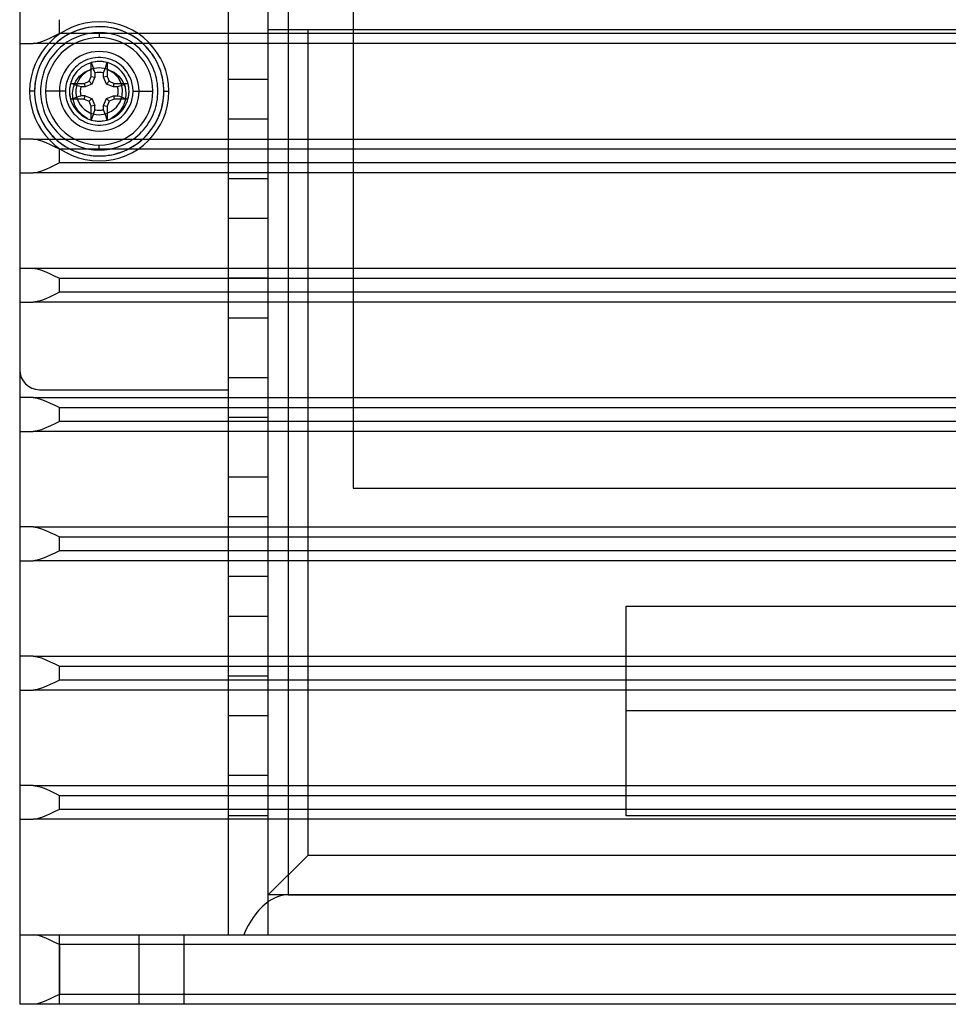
# Model space of a CAD drawing. Header units: millimetres. Extents: x -76 to 76, y -50 to 48.
# Tile 1 of 18: x -76 to -29, y -50 to 0. Entities that reach past the tile are written whole.
import ezdxf

# ---------------------------------------------------------------- set-up
doc = ezdxf.new("R2010")
doc.units = ezdxf.units.MM
doc.layers.add('MAIN-1', color=7, linetype='Continuous')
doc.layers.add('MAIN-2', color=7, linetype='Continuous')

msp = doc.modelspace()

# ---------------------------------------------------------------- linework, layer by layer
at = {"layer": 'MAIN-1'}
for p, q in [((-75.5, 0.5), (-75.5, -1.2)), ((-73.5, -0.7), (-73.5, 0)), ((-73.959, -0.925), (-74.185, -1.026)), ((-73.73, -0.815), (-73.959, -0.925)), ((-73.5, -0.7), (-73.73, -0.815)), ((-26.923, -0.7), (-73.5, -0.7)), ((-75.5, -1.2), (-75.5, -6)), ((-75.5, -1.2), (-74.823, -1.2)), ((-74.621, -1.175), (-74.823, -1.2)), ((-26.923, -1.2), (-74.823, -1.2)), ((-74.406, -1.112), (-74.621, -1.175)), ((-74.185, -1.026), (-74.406, -1.112)), ((-75.5, -6), (-75.5, -7.7)), ((-74.823, -6), (-75.5, -6)), ((-74.823, -6), (-26.923, -6)), ((-74.823, -6), (-74.621, -6.025)), ((-74.621, -6.025), (-74.406, -6.088)), ((-74.406, -6.088), (-74.185, -6.174)), ((-74.185, -6.174), (-73.959, -6.275)), ((-73.959, -6.275), (-73.73, -6.386)), ((-73.73, -6.386), (-73.5, -6.5)), ((-73.5, -6.5), (-26.923, -6.5)), ((-73.5, -7.2), (-73.5, -6.5)), ((-73.959, -7.425), (-74.185, -7.526)), ((-73.73, -7.315), (-73.959, -7.425)), ((-73.5, -7.2), (-73.73, -7.315)), ((-26.923, -7.2), (-73.5, -7.2)), ((-75.5, -7.7), (-75.5, -12.5)), ((-75.5, -7.7), (-74.823, -7.7)), ((-74.621, -7.675), (-74.823, -7.7)), ((-26.923, -7.7), (-74.823, -7.7)), ((-74.406, -7.612), (-74.621, -7.675)), ((-74.185, -7.526), (-74.406, -7.612)), ((-75.5, -12.5), (-75.5, -14.2)), ((-75.5, -12.5), (-74.823, -12.5)), ((-74.823, -12.5), (-26.923, -12.5)), ((-74.823, -12.5), (-74.621, -12.525)), ((-74.621, -12.525), (-74.406, -12.588)), ((-74.406, -12.588), (-74.185, -12.674)), ((-74.185, -12.674), (-73.959, -12.775)), ((-73.959, -12.775), (-73.73, -12.886)), ((-73.73, -12.886), (-73.5, -13)), ((-73.5, -13), (-26.923, -13)), ((-73.5, -13.7), (-73.5, -13)), ((-73.73, -13.815), (-73.959, -13.925)), ((-73.5, -13.7), (-73.73, -13.815)), ((-26.923, -13.7), (-73.5, -13.7)), ((-75.5, -14.2), (-75.5, -19)), ((-75.5, -14.2), (-74.823, -14.2)), ((-74.621, -14.175), (-74.823, -14.2)), ((-26.923, -14.2), (-74.823, -14.2)), ((-74.406, -14.112), (-74.621, -14.175)), ((-74.185, -14.026), (-74.406, -14.112)), ((-73.959, -13.925), (-74.185, -14.026)), ((-75.5, -19), (-75.5, -20.7)), ((-74.823, -19), (-75.5, -19)), ((-74.823, -19), (-26.923, -19)), ((-74.823, -19), (-74.621, -19.025)), ((-74.621, -19.025), (-74.406, -19.088)), ((-74.406, -19.088), (-74.185, -19.174)), ((-74.185, -19.174), (-73.959, -19.275)), ((-73.959, -19.275), (-73.73, -19.386)), ((-73.73, -19.386), (-73.5, -19.5)), ((-73.5, -19.5), (-26.923, -19.5)), ((-73.5, -20.2), (-73.5, -19.5)), ((-73.5, -20.2), (-73.729, -20.314)), ((-26.923, -20.2), (-73.5, -20.2)), ((-75.5, -20.7), (-75.5, -25.5)), ((-75.5, -20.7), (-74.823, -20.7)), ((-74.62, -20.675), (-74.823, -20.7)), ((-26.923, -20.7), (-74.823, -20.7)), ((-74.405, -20.612), (-74.62, -20.675)), ((-74.182, -20.525), (-74.405, -20.612)), ((-73.956, -20.424), (-74.182, -20.525)), ((-73.729, -20.314), (-73.956, -20.424)), ((-75.5, -25.5), (-75.5, -27.2)), ((-74.823, -25.5), (-75.5, -25.5)), ((-74.823, -25.5), (-26.679, -25.5)), ((-74.823, -25.5), (-74.621, -25.525)), ((-74.621, -25.525), (-74.406, -25.588)), ((-74.406, -25.588), (-74.185, -25.674)), ((-74.185, -25.674), (-73.959, -25.775)), ((-73.959, -25.775), (-73.73, -25.886)), ((-73.73, -25.886), (-73.5, -26)), ((-73.5, -26), (-26.486, -26)), ((-73.5, -26.7), (-73.5, -26)), ((-73.5, -26.7), (-73.73, -26.815)), ((-26.102, -26.7), (-73.5, -26.7)), ((-75.5, -27.2), (-75.5, -32)), ((-75.5, -27.2), (-74.823, -27.2)), ((-74.621, -27.175), (-74.823, -27.2)), ((-25.727, -27.2), (-74.823, -27.2)), ((-74.406, -27.112), (-74.621, -27.175)), ((-74.185, -27.026), (-74.406, -27.112)), ((-73.959, -26.925), (-74.185, -27.026)), ((-73.73, -26.815), (-73.959, -26.925)), ((-75.5, -32), (-75.5, -33.7)), ((-74.823, -32), (-75.5, -32)), ((-74.823, -32), (74.823, -32)), ((-74.823, -32), (-74.621, -32.025)), ((-74.621, -32.025), (-74.406, -32.088)), ((-74.406, -32.088), (-74.185, -32.174)), ((-74.185, -32.174), (-73.959, -32.275)), ((-73.959, -32.275), (-73.73, -32.386)), ((-73.73, -32.386), (-73.5, -32.5)), ((-73.5, -32.5), (73.5, -32.5)), ((-73.5, -33.2), (-73.5, -32.5)), ((-74.406, -33.612), (-74.621, -33.675)), ((-74.185, -33.526), (-74.406, -33.612)), ((-73.959, -33.425), (-74.185, -33.526)), ((-73.73, -33.315), (-73.959, -33.425)), ((-73.5, -33.2), (-73.73, -33.315)), ((73.5, -33.2), (-73.5, -33.2)), ((-75.5, -33.7), (-75.5, -38.5)), ((-75.5, -33.7), (-74.823, -33.7)), ((-74.621, -33.675), (-74.823, -33.7)), ((74.823, -33.7), (-74.823, -33.7)), ((-75.5, -38.5), (-75.5, -40.2)), ((-74.823, -38.5), (-75.5, -38.5)), ((-74.823, -38.5), (74.823, -38.5)), ((-74.823, -38.5), (-74.621, -38.525)), ((-74.621, -38.525), (-74.406, -38.588)), ((-74.406, -38.588), (-74.185, -38.674)), ((-74.185, -38.674), (-73.959, -38.775)), ((-73.959, -38.775), (-73.73, -38.886)), ((-73.73, -38.886), (-73.5, -39)), ((-73.5, -39), (73.5, -39)), ((-73.5, -39.7), (-73.5, -39)), ((-74.185, -40.026), (-74.406, -40.112)), ((-73.959, -39.925), (-74.185, -40.026)), ((-73.73, -39.815), (-73.959, -39.925)), ((-73.5, -39.7), (-73.73, -39.815)), ((73.5, -39.7), (-73.5, -39.7)), ((-75.5, -40.2), (-75.5, -46)), ((-75.5, -40.2), (-74.823, -40.2)), ((-74.621, -40.175), (-74.823, -40.2)), ((74.823, -40.2), (-74.823, -40.2)), ((-74.406, -40.112), (-74.621, -40.175)), ((-75.5, -46), (-75.5, -49.5)), ((-75.5, -46), (-73.5, -46)), ((-73.5, -46), (73.5, -46)), ((-73.5, -49.5), (-73.5, -46)), ((-73.5, -49.5), (-75.5, -49.5)), ((73.5, -49.5), (-73.5, -49.5))]:
    msp.add_line(p, q, dxfattribs=at)
at = {"layer": 'MAIN-2'}
for p, q in [((-58.728, 45.417), (-58.728, -23.555)), ((-62, 43), (-62, -44)), ((-63, -46), (-63, 42)), ((-65, -18.6), (-65, 11.4)), ((-72.376, -0.47), (-72.612, -0.546)), ((-72.394, -0.475), (-72.568, -0.53)), ((-72.219, -0.43), (-72.394, -0.475)), ((-72.131, -0.412), (-72.376, -0.47)), ((-72.042, -0.395), (-72.219, -0.43)), ((-71.881, -0.372), (-72.131, -0.412)), ((-71.863, -0.37), (-72.042, -0.395)), ((-71.627, -0.352), (-71.881, -0.372)), ((-71.683, -0.355), (-71.863, -0.37)), ((-71.5, -0.35), (-71.683, -0.355)), ((-71.373, -0.352), (-71.627, -0.352)), ((-71.5, -0.1), (-71.5, -0.1)), ((-71.352, -0.353), (-71.5, -0.35)), ((-71.119, -0.372), (-71.373, -0.352)), ((-71.206, -0.363), (-71.352, -0.353)), ((-71.062, -0.379), (-71.206, -0.363)), ((-70.869, -0.412), (-71.119, -0.372)), ((-70.918, -0.402), (-71.062, -0.379)), ((-70.776, -0.431), (-70.918, -0.402)), ((-70.624, -0.47), (-70.869, -0.412)), ((-70.636, -0.466), (-70.776, -0.431)), ((-70.497, -0.508), (-70.636, -0.466)), ((-70.388, -0.546), (-70.624, -0.47)), ((-73.425, -0.981), (-73.579, -1.102)), ((-73.26, -0.868), (-73.45, -1)), ((-73.264, -0.87), (-73.425, -0.981)), ((-73.097, -0.769), (-73.264, -0.87)), ((-73.056, -0.747), (-73.26, -0.868)), ((-72.923, -0.678), (-73.097, -0.769)), ((-72.84, -0.639), (-73.056, -0.747)), ((-72.742, -0.597), (-72.923, -0.678)), ((-72.781, -0.942), (-72.898, -1.002)), ((-72.612, -0.546), (-72.84, -0.639)), ((-72.66, -0.887), (-72.781, -0.942)), ((-72.568, -0.53), (-72.742, -0.597)), ((-72.536, -0.838), (-72.66, -0.887)), ((-72.41, -0.794), (-72.536, -0.838)), ((-72.283, -0.756), (-72.41, -0.794)), ((-72.155, -0.723), (-72.283, -0.756)), ((-72.026, -0.697), (-72.155, -0.723)), ((-71.896, -0.676), (-72.026, -0.697)), ((-71.765, -0.662), (-71.896, -0.676)), ((-71.633, -0.653), (-71.765, -0.662)), ((-71.5, -0.65), (-71.633, -0.653)), ((-71.366, -0.653), (-71.5, -0.65)), ((-71.5, -0.65), (-71.5, -0.9)), ((-71.5, -0.9), (-71.5, -0.9)), ((-71.233, -0.662), (-71.366, -0.653)), ((-71.102, -0.676), (-71.233, -0.662)), ((-70.972, -0.697), (-71.102, -0.676)), ((-70.843, -0.723), (-70.972, -0.697)), ((-70.715, -0.756), (-70.843, -0.723)), ((-70.589, -0.794), (-70.715, -0.756)), ((-70.464, -0.838), (-70.589, -0.794)), ((-70.359, -0.557), (-70.497, -0.508)), ((-70.34, -0.888), (-70.464, -0.838)), ((-70.16, -0.639), (-70.388, -0.546)), ((-70.222, -0.612), (-70.359, -0.557)), ((-70.219, -0.943), (-70.34, -0.888)), ((-70.089, -0.672), (-70.222, -0.612)), ((-70.1, -1.003), (-70.219, -0.943)), ((-69.944, -0.747), (-70.16, -0.639)), ((-69.958, -0.739), (-70.089, -0.672)), ((-69.831, -0.811), (-69.958, -0.739)), ((-69.74, -0.868), (-69.944, -0.747)), ((-69.708, -0.888), (-69.831, -0.811)), ((-69.55, -1), (-69.74, -0.868)), ((-69.589, -0.97), (-69.708, -0.888)), ((-69.474, -1.058), (-69.589, -0.97)), ((-63, -0.5), (-63, -0.5)), ((-63, -0.5), (12.5, -0.5)), ((-61, -42), (-61, -0.5)), ((-75.5, -1.2), (-75.5, -1.2)), ((-73.936, -1.449), (-74.069, -1.609)), ((-73.867, -1.373), (-73.998, -1.521)), ((-73.788, -1.292), (-73.936, -1.449)), ((-73.727, -1.233), (-73.867, -1.373)), ((-73.626, -1.142), (-73.788, -1.292)), ((-73.579, -1.102), (-73.727, -1.233)), ((-73.538, -1.467), (-73.633, -1.562)), ((-73.45, -1), (-73.626, -1.142)), ((-73.44, -1.377), (-73.538, -1.467)), ((-73.338, -1.292), (-73.44, -1.377)), ((-73.233, -1.212), (-73.338, -1.292)), ((-73.124, -1.137), (-73.233, -1.212)), ((-73.013, -1.067), (-73.124, -1.137)), ((-72.898, -1.002), (-73.013, -1.067)), ((-69.985, -1.068), (-70.1, -1.003)), ((-69.873, -1.138), (-69.985, -1.068)), ((-69.765, -1.213), (-69.873, -1.138)), ((-69.661, -1.293), (-69.765, -1.213)), ((-69.559, -1.378), (-69.661, -1.293)), ((-69.462, -1.467), (-69.559, -1.378)), ((-69.374, -1.142), (-69.55, -1)), ((-69.362, -1.152), (-69.474, -1.058)), ((-69.367, -1.562), (-69.462, -1.467)), ((-69.212, -1.292), (-69.374, -1.142)), ((-69.254, -1.251), (-69.362, -1.152)), ((-69.151, -1.355), (-69.254, -1.251)), ((-69.064, -1.449), (-69.212, -1.292)), ((-69.051, -1.463), (-69.151, -1.355)), ((-68.931, -1.609), (-69.064, -1.449)), ((-68.958, -1.575), (-69.051, -1.463)), ((-74.293, -1.938), (-74.385, -2.104)), ((-74.23, -1.836), (-74.331, -2.003)), ((-74.188, -1.773), (-74.293, -1.938)), ((-74.119, -1.675), (-74.23, -1.836)), ((-74.069, -1.609), (-74.188, -1.773)), ((-73.998, -1.521), (-74.119, -1.675)), ((-73.962, -1.973), (-74.032, -2.085)), ((-73.887, -1.865), (-73.962, -1.973)), ((-73.807, -1.761), (-73.887, -1.865)), ((-73.722, -1.659), (-73.807, -1.761)), ((-73.633, -1.562), (-73.722, -1.659)), ((-71.958, -1.963), (-72.082, -2.003)), ((-71.83, -1.932), (-71.958, -1.963)), ((-71.699, -1.912), (-71.83, -1.932)), ((-71.567, -1.901), (-71.699, -1.912)), ((-71.433, -1.901), (-71.567, -1.901)), ((-71.5, -1.6), (-71.5, -1.6)), ((-71.301, -1.912), (-71.433, -1.901)), ((-71.17, -1.932), (-71.301, -1.912)), ((-71.042, -1.963), (-71.17, -1.932)), ((-70.918, -2.003), (-71.042, -1.963)), ((-69.277, -1.66), (-69.367, -1.562)), ((-69.192, -1.762), (-69.277, -1.66)), ((-69.112, -1.867), (-69.192, -1.762)), ((-69.037, -1.976), (-69.112, -1.867)), ((-68.967, -2.087), (-69.037, -1.976)), ((-68.869, -1.691), (-68.958, -1.575)), ((-68.812, -1.773), (-68.931, -1.609)), ((-68.786, -1.81), (-68.869, -1.691)), ((-68.707, -1.938), (-68.812, -1.773)), ((-68.709, -1.933), (-68.786, -1.81)), ((-68.638, -2.059), (-68.709, -1.933)), ((-68.615, -2.104), (-68.707, -1.938)), ((-74.533, -2.431), (-74.59, -2.591)), ((-74.503, -2.358), (-74.57, -2.532)), ((-74.465, -2.268), (-74.533, -2.431)), ((-74.422, -2.177), (-74.503, -2.358)), ((-74.385, -2.104), (-74.465, -2.268)), ((-74.331, -2.003), (-74.422, -2.177)), ((-74.212, -2.44), (-74.262, -2.564)), ((-74.157, -2.319), (-74.212, -2.44)), ((-74.097, -2.2), (-74.157, -2.319)), ((-74.032, -2.085), (-74.097, -2.2)), ((-72.774, -2.475), (-72.844, -2.559)), ((-72.697, -2.393), (-72.774, -2.475)), ((-72.612, -2.314), (-72.697, -2.393)), ((-72.387, -2.39), (-72.621, -2.603)), ((-72.52, -2.24), (-72.612, -2.314)), ((-72.42, -2.171), (-72.52, -2.24)), ((-72.314, -2.107), (-72.42, -2.171)), ((-72.115, -2.232), (-72.387, -2.39)), ((-72.201, -2.051), (-72.314, -2.107)), ((-72.082, -2.003), (-72.201, -2.051)), ((-71.814, -2.133), (-72.115, -2.232)), ((-71.9, -2.85), (-71.9, -2.154)), ((-71.9, -2.154), (-71.87, -2.241)), ((-71.87, -2.241), (-71.841, -2.327)), ((-71.841, -2.327), (-71.811, -2.413)), ((-71.5, -2.1), (-71.814, -2.133)), ((-71.811, -2.413), (-71.781, -2.5)), ((-71.341, -2.108), (-71.5, -2.1)), ((-71.185, -2.133), (-71.341, -2.108)), ((-71.219, -2.5), (-71.189, -2.413)), ((-71.189, -2.413), (-71.159, -2.327)), ((-71.032, -2.175), (-71.185, -2.133)), ((-71.159, -2.327), (-71.13, -2.241)), ((-71.13, -2.241), (-71.1, -2.154)), ((-71.1, -2.154), (-71.1, -2.85)), ((-70.885, -2.232), (-71.032, -2.175)), ((-70.799, -2.051), (-70.918, -2.003)), ((-70.744, -2.304), (-70.885, -2.232)), ((-70.686, -2.107), (-70.799, -2.051)), ((-70.612, -2.391), (-70.744, -2.304)), ((-70.58, -2.171), (-70.686, -2.107)), ((-70.49, -2.491), (-70.612, -2.391)), ((-70.48, -2.24), (-70.58, -2.171)), ((-70.388, -2.314), (-70.48, -2.24)), ((-70.303, -2.393), (-70.388, -2.314)), ((-70.226, -2.475), (-70.303, -2.393)), ((-70.156, -2.559), (-70.226, -2.475)), ((-68.902, -2.202), (-68.967, -2.087)), ((-68.842, -2.319), (-68.902, -2.202)), ((-68.787, -2.44), (-68.842, -2.319)), ((-68.738, -2.564), (-68.787, -2.44)), ((-68.572, -2.189), (-68.638, -2.059)), ((-68.535, -2.268), (-68.615, -2.104)), ((-68.512, -2.322), (-68.572, -2.189)), ((-68.467, -2.431), (-68.535, -2.268)), ((-68.457, -2.459), (-68.512, -2.322)), ((-68.41, -2.591), (-68.467, -2.431)), ((-68.409, -2.597), (-68.457, -2.459)), ((-74.67, -2.88), (-74.705, -3.057)), ((-74.674, -2.902), (-74.703, -3.051)), ((-74.636, -2.748), (-74.674, -2.902)), ((-74.625, -2.705), (-74.67, -2.88)), ((-74.59, -2.591), (-74.636, -2.748)), ((-74.57, -2.532), (-74.625, -2.705)), ((-74.377, -2.943), (-74.403, -3.072)), ((-74.344, -2.816), (-74.377, -2.943)), ((-74.306, -2.689), (-74.344, -2.816)), ((-74.262, -2.564), (-74.306, -2.689)), ((-73.051, -2.903), (-73.086, -2.989)), ((-73.009, -2.817), (-73.051, -2.903)), ((-72.961, -2.731), (-73.009, -2.817)), ((-72.906, -2.644), (-72.961, -2.731)), ((-72.805, -2.86), (-72.931, -3.15)), ((-72.844, -2.559), (-72.906, -2.644)), ((-72.621, -2.603), (-72.805, -2.86)), ((-72.676, -3.093), (-72.49, -2.839)), ((-72.676, -3.093), (-72.49, -2.839)), ((-72.454, -2.913), (-72.539, -3.05)), ((-72.49, -2.839), (-72.245, -2.642)), ((-72.49, -2.839), (-72.245, -2.642)), ((-72.351, -2.789), (-72.454, -2.913)), ((-72.232, -2.681), (-72.351, -2.789)), ((-72.245, -2.642), (-71.956, -2.517)), ((-72.245, -2.642), (-71.956, -2.517)), ((-72.1, -2.589), (-72.232, -2.681)), ((-71.956, -2.517), (-72.1, -2.589)), ((-72.003, -3.097), (-71.9, -2.85)), ((-71.9, -2.85), (-71.722, -2.886)), ((-71.722, -2.886), (-71.866, -3.234)), ((-71.781, -2.5), (-71.751, -2.586)), ((-71.751, -2.586), (-71.722, -2.673)), ((-71.722, -2.673), (-71.722, -2.886)), ((-71.278, -2.673), (-71.249, -2.586)), ((-71.278, -2.886), (-71.278, -2.673)), ((-71.1, -2.85), (-71.278, -2.886)), ((-71.134, -3.234), (-71.278, -2.886)), ((-71.249, -2.586), (-71.219, -2.5)), ((-71.1, -2.85), (-70.997, -3.097)), ((-71.044, -2.517), (-70.756, -2.642)), ((-70.768, -2.681), (-71.043, -2.517)), ((-71.043, -2.517), (-70.755, -2.643)), ((-70.546, -2.913), (-70.768, -2.681)), ((-70.756, -2.642), (-70.511, -2.839)), ((-70.755, -2.643), (-70.51, -2.839)), ((-70.396, -3.198), (-70.546, -2.913)), ((-70.511, -2.839), (-70.324, -3.093)), ((-70.51, -2.839), (-70.324, -3.093)), ((-70.378, -2.604), (-70.49, -2.491)), ((-70.28, -2.728), (-70.378, -2.604)), ((-70.195, -2.861), (-70.28, -2.728)), ((-70.124, -3.003), (-70.195, -2.861)), ((-70.094, -2.644), (-70.156, -2.559)), ((-70.039, -2.731), (-70.094, -2.644)), ((-69.991, -2.817), (-70.039, -2.731)), ((-69.949, -2.903), (-69.991, -2.817)), ((-69.914, -2.989), (-69.949, -2.903)), ((-68.694, -2.69), (-68.738, -2.564)), ((-68.656, -2.817), (-68.694, -2.69)), ((-68.623, -2.945), (-68.656, -2.817)), ((-68.597, -3.074), (-68.623, -2.945)), ((-68.364, -2.748), (-68.41, -2.591)), ((-68.366, -2.737), (-68.409, -2.597)), ((-68.331, -2.878), (-68.366, -2.737)), ((-68.326, -2.902), (-68.364, -2.748)), ((-68.302, -3.02), (-68.331, -2.878)), ((-68.297, -3.051), (-68.326, -2.902)), ((-74.745, -3.417), (-74.75, -3.6)), ((-74.739, -3.335), (-74.747, -3.47)), ((-74.73, -3.236), (-74.745, -3.417)), ((-74.725, -3.195), (-74.739, -3.335)), ((-74.705, -3.057), (-74.73, -3.236)), ((-74.703, -3.051), (-74.725, -3.195)), ((-74.438, -3.334), (-74.447, -3.466)), ((-74.424, -3.202), (-74.438, -3.334)), ((-74.403, -3.072), (-74.424, -3.202)), ((-73.194, -3.461), (-73.199, -3.532)), ((-73.187, -3.388), (-73.194, -3.461)), ((-73.176, -3.313), (-73.187, -3.388)), ((-73.16, -3.235), (-73.176, -3.313)), ((-73.141, -3.155), (-73.16, -3.235)), ((-73.116, -3.072), (-73.141, -3.155)), ((-73.086, -2.989), (-73.116, -3.072)), ((-72.931, -3.15), (-72.994, -3.46)), ((-72.994, -3.46), (-72.99, -3.775)), ((-72.946, -3.2), (-72.25, -3.2)), ((-72.859, -3.23), (-72.946, -3.2)), ((-72.773, -3.259), (-72.859, -3.23)), ((-72.844, -3.694), (-72.796, -3.384)), ((-72.844, -3.694), (-72.796, -3.384)), ((-72.796, -3.384), (-72.676, -3.093)), ((-72.796, -3.384), (-72.676, -3.093)), ((-72.687, -3.289), (-72.773, -3.259)), ((-72.6, -3.319), (-72.687, -3.289)), ((-72.649, -3.352), (-72.672, -3.511)), ((-72.604, -3.197), (-72.649, -3.352)), ((-72.539, -3.05), (-72.604, -3.197)), ((-72.514, -3.349), (-72.6, -3.319)), ((-72.427, -3.378), (-72.514, -3.349)), ((-72.214, -3.378), (-72.427, -3.378)), ((-72.25, -3.2), (-72.003, -3.097)), ((-72.25, -3.2), (-72.214, -3.378)), ((-71.866, -3.234), (-72.214, -3.378)), ((-72.003, -3.097), (-71.866, -3.234)), ((-70.997, -3.097), (-71.134, -3.234)), ((-70.786, -3.378), (-71.134, -3.234)), ((-70.997, -3.097), (-70.75, -3.2)), ((-70.786, -3.378), (-70.75, -3.2)), ((-70.573, -3.378), (-70.786, -3.378)), ((-70.75, -3.2), (-70.054, -3.2)), ((-70.486, -3.349), (-70.573, -3.378)), ((-70.4, -3.319), (-70.486, -3.349)), ((-70.313, -3.289), (-70.4, -3.319)), ((-70.328, -3.512), (-70.396, -3.198)), ((-70.324, -3.093), (-70.204, -3.383)), ((-70.324, -3.093), (-70.204, -3.384)), ((-70.227, -3.259), (-70.313, -3.289)), ((-70.141, -3.23), (-70.227, -3.259)), ((-70.204, -3.383), (-70.156, -3.694)), ((-70.204, -3.384), (-70.156, -3.694)), ((-70.054, -3.2), (-70.141, -3.23)), ((-70.069, -3.151), (-70.124, -3.003)), ((-70.03, -3.304), (-70.069, -3.151)), ((-70.007, -3.461), (-70.03, -3.304)), ((-70, -3.619), (-70.007, -3.461)), ((-69.884, -3.072), (-69.914, -2.989)), ((-69.859, -3.155), (-69.884, -3.072)), ((-69.84, -3.235), (-69.859, -3.155)), ((-69.824, -3.313), (-69.84, -3.235)), ((-69.813, -3.388), (-69.824, -3.313)), ((-69.806, -3.461), (-69.813, -3.388)), ((-69.801, -3.532), (-69.806, -3.461)), ((-68.576, -3.204), (-68.597, -3.074)), ((-68.562, -3.335), (-68.576, -3.204)), ((-68.553, -3.467), (-68.562, -3.335)), ((-68.279, -3.163), (-68.302, -3.02)), ((-68.275, -3.195), (-68.297, -3.051)), ((-68.263, -3.308), (-68.279, -3.163)), ((-68.261, -3.335), (-68.275, -3.195)), ((-68.253, -3.453), (-68.263, -3.308)), ((-68.253, -3.47), (-68.261, -3.335)), ((-68.25, -3.6), (-68.253, -3.453)), ((-65, -3), (-65, -3)), ((-63, -3), (-65, -3)), ((-63, -3), (-63, -3)), ((-74.75, -3.6), (-75, -3.6)), ((-74.75, -3.6), (-75, -3.6)), ((-74.747, -3.47), (-74.75, -3.6)), ((-74.75, -3.6), (-74.747, -3.747)), ((-74.75, -3.6), (-74.747, -3.75)), ((-74.747, -3.747), (-74.737, -3.892)), ((-74.747, -3.75), (-74.736, -3.902)), ((-74.737, -3.892), (-74.721, -4.037)), ((-74.736, -3.902), (-74.718, -4.056)), ((-74.447, -3.466), (-74.45, -3.6)), ((-74.45, -3.6), (-74.447, -3.733)), ((-74.447, -3.733), (-74.438, -3.865)), ((-74.438, -3.865), (-74.424, -3.996)), ((-73.2, -3.6), (-74.2, -3.6)), ((-73.199, -3.532), (-73.2, -3.6)), ((-73.2, -3.6), (-73.199, -3.668)), ((-73.199, -3.668), (-73.194, -3.739)), ((-73.194, -3.739), (-73.187, -3.812)), ((-73.187, -3.812), (-73.176, -3.887)), ((-73.176, -3.887), (-73.16, -3.965)), ((-72.99, -3.775), (-72.92, -4.084)), ((-72.859, -3.97), (-72.773, -3.941)), ((-72.819, -4.008), (-72.844, -3.694)), ((-72.818, -4.008), (-72.844, -3.694)), ((-72.773, -3.941), (-72.687, -3.911)), ((-72.687, -3.911), (-72.6, -3.881)), ((-72.672, -3.511), (-72.673, -3.672)), ((-72.673, -3.672), (-72.652, -3.831)), ((-72.652, -3.831), (-72.61, -3.987)), ((-72.6, -3.881), (-72.514, -3.851)), ((-72.514, -3.851), (-72.427, -3.822)), ((-72.214, -3.822), (-72.427, -3.822)), ((-72.25, -4), (-72.214, -3.822)), ((-72.214, -3.822), (-71.866, -3.966)), ((-71.134, -3.966), (-70.786, -3.822)), ((-70.786, -3.822), (-70.573, -3.822)), ((-70.786, -3.822), (-70.75, -4)), ((-70.573, -3.822), (-70.486, -3.851)), ((-70.486, -3.851), (-70.4, -3.881)), ((-70.454, -4.136), (-70.348, -3.832)), ((-70.4, -3.881), (-70.313, -3.911)), ((-70.348, -3.832), (-70.328, -3.512)), ((-70.313, -3.911), (-70.227, -3.941)), ((-70.227, -3.941), (-70.141, -3.97)), ((-70.156, -3.694), (-70.181, -4.007)), ((-70.156, -3.694), (-70.181, -4.008)), ((-70.081, -4.085), (-70.038, -3.933)), ((-70.038, -3.933), (-70.011, -3.777)), ((-70.011, -3.777), (-70, -3.619)), ((-69.84, -3.965), (-69.824, -3.887)), ((-69.824, -3.887), (-69.813, -3.812)), ((-69.813, -3.812), (-69.806, -3.739)), ((-69.806, -3.739), (-69.801, -3.668)), ((-69.8, -3.6), (-69.801, -3.532)), ((-69.801, -3.668), (-69.8, -3.6)), ((-69.8, -3.6), (-68.8, -3.6)), ((-68.576, -3.998), (-68.562, -3.866)), ((-68.562, -3.866), (-68.553, -3.734)), ((-68.55, -3.6), (-68.553, -3.467)), ((-68.553, -3.734), (-68.55, -3.6)), ((-68.282, -4.056), (-68.264, -3.902)), ((-68.27, -3.964), (-68.255, -3.783)), ((-68.264, -3.902), (-68.253, -3.75)), ((-68.255, -3.783), (-68.25, -3.6)), ((-68.25, -3.6), (-68.253, -3.47)), ((-68.253, -3.75), (-68.25, -3.6)), ((-68.25, -3.6), (-68, -3.6)), ((-68.25, -3.6), (-68, -3.6)), ((-74.721, -4.037), (-74.698, -4.18)), ((-74.718, -4.056), (-74.692, -4.211)), ((-74.698, -4.18), (-74.669, -4.322)), ((-74.692, -4.211), (-74.658, -4.367)), ((-74.669, -4.322), (-74.634, -4.463)), ((-74.658, -4.367), (-74.616, -4.524)), ((-74.424, -3.996), (-74.403, -4.126)), ((-74.403, -4.126), (-74.377, -4.255)), ((-74.377, -4.255), (-74.344, -4.383)), ((-74.344, -4.383), (-74.306, -4.51)), ((-73.16, -3.965), (-73.141, -4.045)), ((-73.141, -4.045), (-73.116, -4.128)), ((-73.116, -4.128), (-73.086, -4.211)), ((-73.086, -4.211), (-73.051, -4.297)), ((-73.051, -4.297), (-73.009, -4.383)), ((-73.009, -4.383), (-72.961, -4.469)), ((-72.946, -4), (-72.859, -3.97)), ((-72.25, -4), (-72.946, -4)), ((-72.92, -4.084), (-72.787, -4.371)), ((-72.72, -4.306), (-72.819, -4.008)), ((-72.72, -4.306), (-72.818, -4.008)), ((-72.787, -4.371), (-72.597, -4.623)), ((-72.558, -4.575), (-72.72, -4.306)), ((-72.558, -4.576), (-72.72, -4.306)), ((-72.61, -3.987), (-72.547, -4.135)), ((-72.547, -4.135), (-72.464, -4.273)), ((-72.464, -4.273), (-72.362, -4.398)), ((-72.362, -4.398), (-72.245, -4.509)), ((-72.25, -4), (-72.003, -4.103)), ((-71.866, -3.966), (-72.003, -4.103)), ((-71.9, -4.35), (-72.003, -4.103)), ((-71.722, -4.314), (-71.9, -4.35)), ((-71.9, -5.046), (-71.9, -4.35)), ((-71.866, -3.966), (-71.722, -4.314)), ((-71.722, -4.527), (-71.722, -4.314)), ((-71.278, -4.314), (-71.134, -3.966)), ((-71.278, -4.527), (-71.278, -4.314)), ((-71.278, -4.314), (-71.1, -4.35)), ((-71.134, -3.966), (-70.997, -4.103)), ((-70.997, -4.103), (-71.1, -4.35)), ((-71.1, -4.35), (-71.1, -5.046)), ((-70.75, -4), (-70.997, -4.103)), ((-70.888, -4.603), (-70.638, -4.399)), ((-70.054, -4), (-70.75, -4)), ((-70.638, -4.399), (-70.454, -4.136)), ((-70.28, -4.306), (-70.442, -4.576)), ((-70.28, -4.306), (-70.442, -4.576)), ((-70.302, -4.502), (-70.213, -4.371)), ((-70.181, -4.007), (-70.28, -4.306)), ((-70.181, -4.008), (-70.28, -4.306)), ((-70.213, -4.371), (-70.139, -4.231)), ((-70.141, -3.97), (-70.054, -4)), ((-70.139, -4.231), (-70.081, -4.085)), ((-70.039, -4.469), (-69.991, -4.383)), ((-69.991, -4.383), (-69.949, -4.297)), ((-69.949, -4.297), (-69.914, -4.211)), ((-69.914, -4.211), (-69.884, -4.128)), ((-69.884, -4.128), (-69.859, -4.045)), ((-69.859, -4.045), (-69.84, -3.965)), ((-68.694, -4.511), (-68.656, -4.384)), ((-68.656, -4.384), (-68.623, -4.257)), ((-68.623, -4.257), (-68.597, -4.128)), ((-68.597, -4.128), (-68.576, -3.998)), ((-68.384, -4.524), (-68.342, -4.367)), ((-68.375, -4.495), (-68.33, -4.32)), ((-68.342, -4.367), (-68.308, -4.211)), ((-68.33, -4.32), (-68.295, -4.143)), ((-68.308, -4.211), (-68.282, -4.056)), ((-68.295, -4.143), (-68.27, -3.964)), ((-74.634, -4.463), (-74.591, -4.603)), ((-74.616, -4.524), (-74.565, -4.68)), ((-74.591, -4.603), (-74.543, -4.741)), ((-74.565, -4.68), (-74.506, -4.835)), ((-74.543, -4.741), (-74.488, -4.878)), ((-74.506, -4.835), (-74.438, -4.988)), ((-74.488, -4.878), (-74.428, -5.011)), ((-74.306, -4.51), (-74.262, -4.636)), ((-74.262, -4.636), (-74.213, -4.76)), ((-74.213, -4.76), (-74.158, -4.881)), ((-74.158, -4.881), (-74.098, -4.998)), ((-72.961, -4.469), (-72.906, -4.556)), ((-72.906, -4.556), (-72.844, -4.641)), ((-72.844, -4.641), (-72.774, -4.725)), ((-72.774, -4.725), (-72.697, -4.807)), ((-72.697, -4.807), (-72.612, -4.886)), ((-72.612, -4.886), (-72.52, -4.96)), ((-72.597, -4.623), (-72.359, -4.829)), ((-72.342, -4.804), (-72.558, -4.575)), ((-72.342, -4.804), (-72.558, -4.576)), ((-72.359, -4.829), (-72.082, -4.983)), ((-72.082, -4.983), (-72.342, -4.804)), ((-72.082, -4.983), (-72.342, -4.804)), ((-72.245, -4.509), (-72.113, -4.602)), ((-72.113, -4.602), (-71.97, -4.676)), ((-71.97, -4.676), (-71.819, -4.731)), ((-71.841, -4.873), (-71.87, -4.959)), ((-71.811, -4.787), (-71.841, -4.873)), ((-71.819, -4.731), (-71.662, -4.764)), ((-71.781, -4.7), (-71.811, -4.787)), ((-71.751, -4.614), (-71.781, -4.7)), ((-71.722, -4.527), (-71.751, -4.614)), ((-71.662, -4.764), (-71.5, -4.775)), ((-71.5, -4.775), (-71.181, -4.731)), ((-71.249, -4.614), (-71.278, -4.527)), ((-71.219, -4.7), (-71.249, -4.614)), ((-71.189, -4.787), (-71.219, -4.7)), ((-71.159, -4.873), (-71.189, -4.787)), ((-71.181, -4.731), (-70.888, -4.603)), ((-71.13, -4.959), (-71.159, -4.873)), ((-70.658, -4.804), (-70.918, -4.983)), ((-70.658, -4.804), (-70.918, -4.983)), ((-70.918, -4.983), (-70.776, -4.914)), ((-70.776, -4.914), (-70.642, -4.831)), ((-70.442, -4.576), (-70.658, -4.804)), ((-70.442, -4.576), (-70.658, -4.804)), ((-70.642, -4.831), (-70.517, -4.733)), ((-70.517, -4.733), (-70.403, -4.623)), ((-70.48, -4.96), (-70.388, -4.886)), ((-70.403, -4.623), (-70.302, -4.502)), ((-70.388, -4.886), (-70.303, -4.807)), ((-70.303, -4.807), (-70.226, -4.725)), ((-70.226, -4.725), (-70.156, -4.641)), ((-70.156, -4.641), (-70.094, -4.556)), ((-70.094, -4.556), (-70.039, -4.469)), ((-68.903, -5), (-68.843, -4.881)), ((-68.843, -4.881), (-68.788, -4.76)), ((-68.788, -4.76), (-68.738, -4.636)), ((-68.738, -4.636), (-68.694, -4.511)), ((-68.578, -5.023), (-68.497, -4.842)), ((-68.562, -4.988), (-68.494, -4.835)), ((-68.497, -4.842), (-68.43, -4.668)), ((-68.494, -4.835), (-68.435, -4.68)), ((-68.435, -4.68), (-68.384, -4.524)), ((-68.43, -4.668), (-68.375, -4.495)), ((-74.438, -4.988), (-74.362, -5.14)), ((-74.428, -5.011), (-74.362, -5.141)), ((-74.362, -5.14), (-74.277, -5.288)), ((-74.362, -5.141), (-74.291, -5.267)), ((-74.291, -5.267), (-74.214, -5.39)), ((-74.277, -5.288), (-74.184, -5.432)), ((-74.214, -5.39), (-74.131, -5.509)), ((-74.184, -5.432), (-74.083, -5.572)), ((-74.098, -4.998), (-74.033, -5.113)), ((-74.033, -5.113), (-73.963, -5.224)), ((-73.963, -5.224), (-73.888, -5.333)), ((-73.888, -5.333), (-73.808, -5.438)), ((-73.808, -5.438), (-73.723, -5.54)), ((-72.52, -4.96), (-72.42, -5.029)), ((-72.42, -5.029), (-72.314, -5.093)), ((-72.314, -5.093), (-72.201, -5.149)), ((-72.201, -5.149), (-72.082, -5.197)), ((-72.082, -5.197), (-71.958, -5.237)), ((-71.958, -5.237), (-71.83, -5.268)), ((-71.87, -4.959), (-71.9, -5.046)), ((-71.83, -5.268), (-71.699, -5.288)), ((-71.699, -5.288), (-71.567, -5.299)), ((-71.567, -5.299), (-71.433, -5.299)), ((-71.433, -5.299), (-71.301, -5.288)), ((-71.301, -5.288), (-71.17, -5.268)), ((-71.17, -5.268), (-71.042, -5.237)), ((-71.1, -5.046), (-71.13, -4.959)), ((-71.042, -5.237), (-70.918, -5.197)), ((-70.918, -5.197), (-70.799, -5.149)), ((-70.799, -5.149), (-70.686, -5.093)), ((-70.686, -5.093), (-70.58, -5.029)), ((-70.58, -5.029), (-70.48, -4.96)), ((-69.278, -5.541), (-69.193, -5.439)), ((-69.193, -5.439), (-69.113, -5.335)), ((-69.113, -5.335), (-69.038, -5.227)), ((-69.038, -5.227), (-68.968, -5.115)), ((-68.968, -5.115), (-68.903, -5)), ((-68.917, -5.572), (-68.816, -5.432)), ((-68.881, -5.525), (-68.77, -5.364)), ((-68.816, -5.432), (-68.723, -5.288)), ((-68.77, -5.364), (-68.669, -5.197)), ((-68.723, -5.288), (-68.638, -5.14)), ((-68.669, -5.197), (-68.578, -5.023)), ((-68.638, -5.14), (-68.562, -4.988)), ((-65, -5), (-65, -5)), ((-63, -5), (-65, -5)), ((-63, -5), (-63, -5)), ((-74.131, -5.509), (-74.042, -5.625)), ((-74.083, -5.572), (-73.975, -5.707)), ((-74.042, -5.625), (-73.949, -5.737)), ((-73.975, -5.707), (-73.859, -5.836)), ((-73.949, -5.737), (-73.849, -5.845)), ((-73.859, -5.836), (-73.736, -5.959)), ((-73.849, -5.845), (-73.746, -5.949)), ((-73.723, -5.54), (-73.633, -5.638)), ((-73.633, -5.638), (-73.538, -5.733)), ((-73.538, -5.733), (-73.441, -5.822)), ((-73.441, -5.822), (-73.339, -5.907)), ((-73.339, -5.907), (-73.235, -5.987)), ((-71.5, -5.6), (-71.5, -5.6)), ((-69.767, -5.988), (-69.662, -5.908)), ((-69.662, -5.908), (-69.56, -5.823)), ((-69.56, -5.823), (-69.462, -5.733)), ((-69.462, -5.733), (-69.367, -5.638)), ((-69.367, -5.638), (-69.278, -5.541)), ((-69.273, -5.967), (-69.133, -5.827)), ((-69.264, -5.959), (-69.141, -5.836)), ((-69.141, -5.836), (-69.025, -5.707)), ((-69.133, -5.827), (-69.002, -5.679)), ((-69.025, -5.707), (-68.917, -5.572)), ((-69.002, -5.679), (-68.881, -5.525)), ((-75.5, -6), (-75.5, -6)), ((-73.746, -5.949), (-73.638, -6.048)), ((-73.736, -5.959), (-73.607, -6.075)), ((-73.638, -6.048), (-73.526, -6.142)), ((-73.607, -6.075), (-73.472, -6.183)), ((-73.526, -6.142), (-73.411, -6.23)), ((-73.472, -6.183), (-73.332, -6.284)), ((-73.411, -6.23), (-73.292, -6.312)), ((-73.332, -6.284), (-73.188, -6.377)), ((-73.292, -6.312), (-73.169, -6.389)), ((-73.235, -5.987), (-73.127, -6.062)), ((-73.188, -6.377), (-73.04, -6.462)), ((-73.169, -6.389), (-73.042, -6.461)), ((-73.127, -6.062), (-73.015, -6.132)), ((-73.015, -6.132), (-72.9, -6.197)), ((-72.9, -6.197), (-72.781, -6.257)), ((-72.781, -6.257), (-72.66, -6.312)), ((-72.66, -6.312), (-72.536, -6.362)), ((-72.536, -6.362), (-72.411, -6.406)), ((-72.411, -6.406), (-72.285, -6.444)), ((-71.5, -6.55), (-71.5, -6.3)), ((-71.5, -6.3), (-71.5, -6.3)), ((-70.717, -6.444), (-70.59, -6.406)), ((-70.59, -6.406), (-70.464, -6.362)), ((-70.464, -6.362), (-70.34, -6.313)), ((-70.34, -6.313), (-70.219, -6.258)), ((-70.219, -6.258), (-70.102, -6.198)), ((-70.102, -6.198), (-69.987, -6.133)), ((-70.077, -6.522), (-69.903, -6.431)), ((-69.987, -6.133), (-69.876, -6.063)), ((-69.96, -6.462), (-69.812, -6.377)), ((-69.903, -6.431), (-69.736, -6.33)), ((-69.876, -6.063), (-69.767, -5.988)), ((-69.812, -6.377), (-69.668, -6.284)), ((-69.736, -6.33), (-69.575, -6.219)), ((-69.668, -6.284), (-69.528, -6.183)), ((-69.575, -6.219), (-69.421, -6.098)), ((-69.528, -6.183), (-69.393, -6.075)), ((-69.421, -6.098), (-69.273, -5.967)), ((-69.393, -6.075), (-69.264, -5.959)), ((-73.042, -6.461), (-72.911, -6.528)), ((-73.04, -6.462), (-72.888, -6.538)), ((-72.911, -6.528), (-72.778, -6.588)), ((-72.888, -6.538), (-72.735, -6.606)), ((-72.778, -6.588), (-72.641, -6.643)), ((-72.735, -6.606), (-72.58, -6.665)), ((-72.641, -6.643), (-72.503, -6.692)), ((-72.58, -6.665), (-72.424, -6.716)), ((-72.503, -6.692), (-72.364, -6.734)), ((-72.424, -6.716), (-72.267, -6.758)), ((-72.364, -6.734), (-72.224, -6.769)), ((-72.285, -6.444), (-72.157, -6.477)), ((-72.267, -6.758), (-72.111, -6.792)), ((-72.224, -6.769), (-72.082, -6.798)), ((-72.157, -6.477), (-72.028, -6.503)), ((-72.111, -6.792), (-71.956, -6.818)), ((-72.082, -6.798), (-71.938, -6.821)), ((-72.028, -6.503), (-71.898, -6.524)), ((-71.956, -6.818), (-71.802, -6.836)), ((-71.938, -6.821), (-71.794, -6.837)), ((-71.898, -6.524), (-71.767, -6.538)), ((-71.802, -6.836), (-71.65, -6.847)), ((-71.794, -6.837), (-71.648, -6.847)), ((-71.767, -6.538), (-71.634, -6.547)), ((-71.65, -6.847), (-71.5, -6.85)), ((-71.648, -6.847), (-71.5, -6.85)), ((-71.634, -6.547), (-71.5, -6.55)), ((-71.5, -6.55), (-71.367, -6.547)), ((-71.5, -6.85), (-71.317, -6.845)), ((-71.5, -6.85), (-71.35, -6.847)), ((-71.367, -6.547), (-71.235, -6.538)), ((-71.35, -6.847), (-71.198, -6.836)), ((-71.317, -6.845), (-71.137, -6.83)), ((-71.235, -6.538), (-71.104, -6.524)), ((-71.198, -6.836), (-71.044, -6.818)), ((-71.137, -6.83), (-70.958, -6.805)), ((-71.104, -6.524), (-70.974, -6.503)), ((-71.044, -6.818), (-70.889, -6.792)), ((-70.974, -6.503), (-70.845, -6.477)), ((-70.958, -6.805), (-70.781, -6.77)), ((-70.889, -6.792), (-70.733, -6.758)), ((-70.845, -6.477), (-70.717, -6.444)), ((-70.781, -6.77), (-70.606, -6.725)), ((-70.733, -6.758), (-70.576, -6.716)), ((-70.606, -6.725), (-70.432, -6.67)), ((-70.576, -6.716), (-70.42, -6.665)), ((-70.432, -6.67), (-70.258, -6.603)), ((-70.42, -6.665), (-70.265, -6.606)), ((-70.265, -6.606), (-70.112, -6.538)), ((-70.258, -6.603), (-70.077, -6.522)), ((-70.112, -6.538), (-69.96, -6.462)), ((-71.5, -7.1), (-71.5, -7.1)), ((-75.5, -7.7), (-75.5, -7.7)), ((-65, -8), (-65, -8)), ((-63, -8), (-65, -8)), ((-63, -8), (-63, -8)), ((-65, -10), (-65, -10)), ((-63, -10), (-65, -10)), ((-63, -10), (-63, -10)), ((-75.5, -12.5), (-75.5, -12.5)), ((-65, -13), (-65, -13)), ((-63, -13), (-65, -13)), ((-63, -13), (-63, -13)), ((-75.5, -14.2), (-75.5, -14.2)), ((-65, -15), (-65, -15)), ((-63, -15), (-65, -15)), ((-63, -15), (-63, -15)), ((-75.5, -17.6), (-75.5, -17.6)), ((-65, -18), (-65, -18)), ((-63, -18), (-65, -18)), ((-63, -18), (-63, -18)), ((-74.5, -18.6), (-65, -18.6)), ((-74.5, -18.6), (-74.5, -18.6)), ((-65, -46), (-65, -18.6)), ((-65, -18.6), (-65, -18.6)), ((-75.5, -19), (-75.5, -19)), ((-65, -20), (-65, -20)), ((-63, -20), (-65, -20)), ((-63, -20), (-63, -20)), ((-75.5, -20.7), (-75.5, -20.7)), ((-65, -23), (-65, -23)), ((-63, -23), (-65, -23)), ((-63, -23), (-63, -23)), ((-58.728, -23.555), (36.867, -23.555)), ((-58.728, -23.555), (-58.728, -23.555)), ((-65, -25), (-65, -25)), ((-63, -25), (-65, -25)), ((-63, -25), (-63, -25)), ((-75.5, -25.5), (-75.5, -25.5)), ((-75.5, -27.2), (-75.5, -27.2)), ((-65, -28), (-65, -28)), ((-63, -28), (-65, -28)), ((-63, -28), (-63, -28)), ((-45, -40.02), (-45, -29.48)), ((-45, -29.48), (10, -29.48)), ((-65, -30), (-65, -30)), ((-63, -30), (-65, -30)), ((-63, -30), (-63, -30)), ((-75.5, -32), (-75.5, -32)), ((-65, -33), (-65, -33)), ((-63, -33), (-65, -33)), ((-63, -33), (-63, -33)), ((-75.5, -33.7), (-75.5, -33.7)), ((-65, -35), (-65, -35)), ((-63, -35), (-65, -35)), ((-63, -35), (-63, -35)), ((10, -34.75), (-45, -34.75)), ((-65, -38), (-65, -38)), ((-63, -38), (-65, -38)), ((-63, -38), (-63, -38)), ((-75.5, -38.5), (-75.5, -38.5)), ((-65, -40), (-65, -40)), ((-65, -40), (-63, -40)), ((-63, -40), (-63, -40)), ((10, -40.02), (-45, -40.02)), ((-75.5, -40.2), (-75.5, -40.2)), ((-63, -44), (-61, -42)), ((-61, -42), (12.5, -42)), ((12.5, -44), (-63, -44)), ((-62.322, -44.035), (-62.43, -44.062)), ((-62.214, -44.015), (-62.322, -44.035)), ((-62.107, -44.004), (-62.214, -44.015)), ((-62, -44), (-62.107, -44.004)), ((-62, -44), (62, -44)), ((-63.174, -44.478), (-63.275, -44.569)), ((-63.07, -44.395), (-63.174, -44.478)), ((-62.966, -44.319), (-63.07, -44.395)), ((-62.86, -44.252), (-62.966, -44.319)), ((-62.754, -44.192), (-62.86, -44.252)), ((-62.646, -44.141), (-62.754, -44.192)), ((-62.538, -44.097), (-62.646, -44.141)), ((-62.43, -44.062), (-62.538, -44.097)), ((-63.662, -45.005), (-63.753, -45.131)), ((-63.569, -44.886), (-63.662, -45.005)), ((-63.473, -44.773), (-63.569, -44.886)), ((-63.375, -44.668), (-63.473, -44.773)), ((-63.275, -44.569), (-63.375, -44.668)), ((-63.926, -45.4), (-64.008, -45.543)), ((-63.841, -45.262), (-63.926, -45.4)), ((-63.753, -45.131), (-63.841, -45.262)), ((-75.5, -46), (-75.5, -46)), ((-75.5, -46), (-75.5, -46)), ((-75.5, -46), (-75.5, -46)), ((-74.621, -46.025), (-74.823, -46)), ((-74.406, -46.088), (-74.621, -46.025)), ((-69.5, -49.5), (-69.5, -46)), ((-69.5, -49.5), (-69.5, -46)), ((-67.25, -46), (-67.25, -49.5)), ((-65, -46), (-65, -46)), ((-64.163, -45.843), (-64.236, -46)), ((-64.087, -45.691), (-64.163, -45.843)), ((-64.008, -45.543), (-64.087, -45.691)), ((-63, -46), (-63, -46)), ((-74.185, -46.174), (-74.406, -46.088)), ((-73.959, -46.275), (-74.185, -46.174)), ((-73.73, -46.385), (-73.959, -46.275)), ((-73.5, -46.5), (-73.73, -46.385)), ((73.5, -46.5), (-73.5, -46.5)), ((-73.5, -46.5), (-73.5, -49)), ((-73.5, -49), (-73.73, -49.115)), ((73.5, -49), (-73.5, -49)), ((-74.621, -49.475), (-74.823, -49.5)), ((-74.406, -49.412), (-74.621, -49.475)), ((-74.185, -49.326), (-74.406, -49.412)), ((-73.959, -49.225), (-74.185, -49.326)), ((-73.73, -49.115), (-73.959, -49.225)), ((-75.5, -49.5), (-75.5, -49.5)), ((-75.5, -49.5), (-75.5, -49.5))]:
    msp.add_line(p, q, dxfattribs=at)
for centre, radius, start, end in [((-71.5, -3.6), 3.5, 90, 180), ((-71.5, -3.6), 3.5, 0, 90), ((-71.5, -3.6), 2.7, 90, 270), ((-71.5, -3.6), 2.7, 270, 90), ((-71.5, -3.6), 2, 90, 270), ((-71.5, -3.6), 2, 270, 90), ((-71.5, -3.6), 1.175, 90, 112.8212), ((-71.5, -3.6), 1.5, 74.534, 105.466), ((-71.5, -3.6), 1.175, 67.108, 90), ((-71.5, -3.6), 0.953, 76.5643, 103.4357), ((-71.5, -3.6), 1.5, 164.534, 195.466), ((-71.5, -3.6), 0.953, 166.5643, 193.4357), ((-71.5, -3.6), 0.953, 346.5643, 13.4357), ((-71.5, -3.6), 1.5, 344.534, 15.466), ((-71.5, -3.6), 3.5, 180, 270), ((-71.5, -3.6), 3.5, 270, 0), ((-71.5, -3.6), 0.953, 256.5643, 270), ((-71.5, -3.6), 0.953, 270, 283.4357), ((-71.5, -3.6), 1.5, 247.1815, 270), ((-71.5, -3.6), 1.5, 254.534, 270), ((-71.5, -3.6), 1.5, 270, 292.8209), ((-71.5, -3.6), 1.5, 270, 285.466), ((-74.5, -17.6), 1, 180, 270)]:
    msp.add_arc(centre, radius, start, end, dxfattribs=at)

doc.saveas('drawing.dxf')
